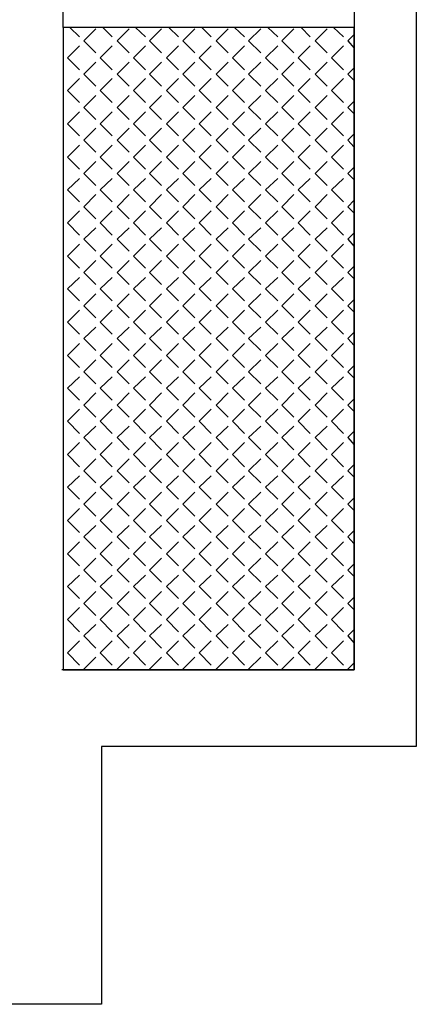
# Model space of a CAD drawing. Header units: millimetres. Extents: x -523 to 1404227, y -783705 to 1038705.
# Tile 64 of 256: x 100692 to 103066, y 121563 to 127448. Entities that reach past the tile are written whole.
import ezdxf

# ---------------------------------------------------------------- set-up
doc = ezdxf.new("R2010")
doc.units = ezdxf.units.MM
doc.layers.add('2. Obrys', color=7, linetype='Continuous', lineweight=30)
doc.layers.add('PDF _0', color=252, linetype='Continuous')

# ---------------------------------------------------------------- blocks, each defined once
blk = doc.blocks.new('A$C31e338d0')
at = {"layer": 'PDF _0', "color": 7, "lineweight": -3}
for points in [[(25562.5, 8530.1), (25562.5, 9613.9)], [(27675.1, 9482.6), (27302.5, 9482.6), (27302.5, 8530.1), (27302.5, 8390.3), (27302.5, 4690.2), (25554.1, 4690.2)], [(27675.1, 9482.6), (27675.1, 4232.9), (25791.1, 4232.9), (25791.1, 2691.9)], [(25791.1, 2691.9), (17188.4, 2691.9)]]:
    blk.add_lwpolyline(points, dxfattribs=at)
blk.add_lwpolyline([(25562.5, 8530.1), (25562.5, 4690.2), (27302.5, 4690.2), (27302.5, 8530.1)], close=True, dxfattribs=at)
at = {"layer": 'PDF _0', "lineweight": -3}
for points in [[(25600.6, 8530.1), (25659.9, 8475)], [(25685.3, 8449.6), (25757.3, 8521.6)], [(25799.6, 8530.1), (25854.6, 8475)], [(25884.3, 8449.6), (25956.2, 8521.6)], [(25994.4, 8530.1), (26053.6, 8475)], [(26079, 8449.6), (26151, 8521.6)], [(26193.3, 8530.1), (26252.6, 8475)], [(26278, 8449.6), (26350, 8521.6)], [(26392.3, 8530.1), (26447.3, 8475)], [(26477, 8449.6), (26549, 8521.6)], [(26587.1, 8530.1), (26646.3, 8475)], [(26671.7, 8449.6), (26743.7, 8521.6)], [(26786, 8530.1), (26845.3, 8475)], [(26870.7, 8449.6), (26942.7, 8521.6)], [(26985, 8530.1), (27040.1, 8475)], [(27069.7, 8449.6), (27141.7, 8521.6)], [(27179.8, 8530.1), (27239, 8475)], [(27264.4, 8449.6), (27302.5, 8487.7)], [(25587.9, 8348), (25659.9, 8420)], [(25685.3, 8449.6), (25757.3, 8377.6)], [(25782.7, 8348), (25854.6, 8420)], [(25884.3, 8449.6), (25956.2, 8377.6)], [(25981.7, 8348), (26053.6, 8420)], [(26079, 8449.6), (26151, 8377.6)], [(26180.6, 8348), (26252.6, 8420)], [(26278, 8449.6), (26350, 8377.6)], [(26375.4, 8348), (26447.3, 8420)], [(26477, 8449.6), (26549, 8377.6)], [(26574.4, 8348), (26646.3, 8420)], [(26671.7, 8449.6), (26743.7, 8377.6)], [(26773.3, 8348), (26845.3, 8420)], [(26870.7, 8449.6), (26942.7, 8377.6)], [(26968.1, 8348), (27040.1, 8420)], [(27069.7, 8449.6), (27141.7, 8377.6)], [(27167.1, 8348), (27239, 8420)], [(27264.4, 8449.6), (27302.5, 8407.3)], [(25587.9, 8348), (25659.9, 8276)], [(25685.3, 8250.6), (25757.3, 8322.6)], [(25782.7, 8348), (25854.6, 8276)], [(25884.3, 8250.6), (25956.2, 8322.6)], [(25981.7, 8348), (26053.6, 8276)], [(26079, 8250.6), (26151, 8322.6)], [(26180.6, 8348), (26252.6, 8276)], [(26278, 8250.6), (26350, 8322.6)], [(26375.4, 8348), (26447.3, 8276)], [(26477, 8250.6), (26549, 8322.6)], [(26574.4, 8348), (26646.3, 8276)], [(26671.7, 8250.6), (26743.7, 8322.6)], [(26773.3, 8348), (26845.3, 8276)], [(26870.7, 8250.6), (26942.7, 8322.6)], [(26968.1, 8348), (27040.1, 8276)], [(27069.7, 8250.6), (27141.7, 8322.6)], [(27167.1, 8348), (27239, 8276)], [(25685.3, 8250.6), (25757.3, 8178.7)], [(25884.3, 8250.6), (25956.2, 8178.7)], [(26079, 8250.6), (26151, 8178.7)], [(26278, 8250.6), (26350, 8178.7)], [(26477, 8250.6), (26549, 8178.7)], [(26671.7, 8250.6), (26743.7, 8178.7)], [(26870.7, 8250.6), (26942.7, 8178.7)], [(27069.7, 8250.6), (27141.7, 8178.7)], [(27264.4, 8250.6), (27302.5, 8288.7)], [(27264.4, 8250.6), (27302.5, 8212.5)], [(25587.9, 8153.3), (25659.9, 8225.2)], [(25782.7, 8153.3), (25854.6, 8225.2)], [(25981.7, 8153.3), (26053.6, 8225.2)], [(26180.6, 8153.3), (26252.6, 8225.2)], [(26375.4, 8153.3), (26447.3, 8225.2)], [(26574.4, 8153.3), (26646.3, 8225.2)], [(26773.3, 8153.3), (26845.3, 8225.2)], [(26968.1, 8153.3), (27040.1, 8225.2)], [(27167.1, 8153.3), (27239, 8225.2)], [(25587.9, 8153.3), (25659.9, 8081.3)], [(25685.3, 8051.7), (25757.3, 8123.6)], [(25782.7, 8153.3), (25854.6, 8081.3)], [(25884.3, 8051.7), (25956.2, 8123.6)], [(25981.7, 8153.3), (26053.6, 8081.3)], [(26079, 8051.7), (26151, 8123.6)], [(26180.6, 8153.3), (26252.6, 8081.3)], [(26278, 8051.7), (26350, 8123.6)], [(26375.4, 8153.3), (26447.3, 8081.3)], [(26477, 8051.7), (26549, 8123.6)], [(26574.4, 8153.3), (26646.3, 8081.3)], [(26671.7, 8051.7), (26743.7, 8123.6)], [(26773.3, 8153.3), (26845.3, 8081.3)], [(26870.7, 8051.7), (26942.7, 8123.6)], [(26968.1, 8153.3), (27040.1, 8081.3)], [(27069.7, 8051.7), (27141.7, 8123.6)], [(27167.1, 8153.3), (27239, 8081.3)], [(27264.4, 8051.7), (27302.5, 8089.8)], [(25587.9, 7954.3), (25659.9, 8026.3)], [(25685.3, 8051.7), (25757.3, 7979.7)], [(25782.7, 7954.3), (25854.6, 8026.3)], [(25884.3, 8051.7), (25956.2, 7979.7)], [(25981.7, 7954.3), (26053.6, 8026.3)], [(26079, 8051.7), (26151, 7979.7)], [(26180.6, 7954.3), (26252.6, 8026.3)], [(26278, 8051.7), (26350, 7979.7)], [(26375.4, 7954.3), (26447.3, 8026.3)], [(26477, 8051.7), (26549, 7979.7)], [(26574.4, 7954.3), (26646.3, 8026.3)], [(26671.7, 8051.7), (26743.7, 7979.7)], [(26773.3, 7954.3), (26845.3, 8026.3)], [(26870.7, 8051.7), (26942.7, 7979.7)], [(26968.1, 7954.3), (27040.1, 8026.3)], [(27069.7, 8051.7), (27141.7, 7979.7)], [(27167.1, 7954.3), (27239, 8026.3)], [(27264.4, 8051.7), (27302.5, 8013.6)], [(25587.9, 7954.3), (25659.9, 7882.3)], [(25782.7, 7954.3), (25854.6, 7882.3)], [(25981.7, 7954.3), (26053.6, 7882.3)], [(26180.6, 7954.3), (26252.6, 7882.3)], [(26375.4, 7954.3), (26447.3, 7882.3)], [(26574.4, 7954.3), (26646.3, 7882.3)], [(26773.3, 7954.3), (26845.3, 7882.3)], [(26968.1, 7954.3), (27040.1, 7882.3)], [(27167.1, 7954.3), (27239, 7882.3)], [(25685.3, 7856.9), (25757.3, 7928.9)], [(25884.3, 7856.9), (25956.2, 7928.9)], [(26079, 7856.9), (26151, 7928.9)], [(26278, 7856.9), (26350, 7928.9)], [(26477, 7856.9), (26549, 7928.9)], [(26671.7, 7856.9), (26743.7, 7928.9)], [(26870.7, 7856.9), (26942.7, 7928.9)], [(27069.7, 7856.9), (27141.7, 7928.9)], [(27264.4, 7856.9), (27302.5, 7895)], [(25587.9, 7755.3), (25659.9, 7827.3)], [(25685.3, 7856.9), (25757.3, 7784.9)], [(25782.7, 7755.3), (25854.6, 7827.3)], [(25884.3, 7856.9), (25956.2, 7784.9)], [(25981.7, 7755.3), (26053.6, 7827.3)], [(26079, 7856.9), (26151, 7784.9)], [(26180.6, 7755.3), (26252.6, 7827.3)], [(26278, 7856.9), (26350, 7784.9)], [(26375.4, 7755.3), (26447.3, 7827.3)], [(26477, 7856.9), (26549, 7784.9)], [(26574.4, 7755.3), (26646.3, 7827.3)], [(26671.7, 7856.9), (26743.7, 7784.9)], [(26773.3, 7755.3), (26845.3, 7827.3)], [(26870.7, 7856.9), (26942.7, 7784.9)], [(26968.1, 7755.3), (27040.1, 7827.3)], [(27069.7, 7856.9), (27141.7, 7784.9)], [(27167.1, 7755.3), (27239, 7827.3)], [(27264.4, 7856.9), (27302.5, 7814.6)], [(25587.9, 7755.3), (25659.9, 7683.3)], [(25685.3, 7657.9), (25757.3, 7729.9)], [(25782.7, 7755.3), (25854.6, 7683.3)], [(25884.3, 7657.9), (25956.2, 7729.9)], [(25981.7, 7755.3), (26053.6, 7683.3)], [(26079, 7657.9), (26151, 7729.9)], [(26180.6, 7755.3), (26252.6, 7683.3)], [(26278, 7657.9), (26350, 7729.9)], [(26375.4, 7755.3), (26447.3, 7683.3)], [(26477, 7657.9), (26549, 7729.9)], [(26574.4, 7755.3), (26646.3, 7683.3)], [(26671.7, 7657.9), (26743.7, 7729.9)], [(26773.3, 7755.3), (26845.3, 7683.3)], [(26870.7, 7657.9), (26942.7, 7729.9)], [(26968.1, 7755.3), (27040.1, 7683.3)], [(27069.7, 7657.9), (27141.7, 7729.9)], [(27167.1, 7755.3), (27239, 7683.3)], [(25685.3, 7657.9), (25757.3, 7586)], [(25884.3, 7657.9), (25956.2, 7586)], [(26079, 7657.9), (26151, 7586)], [(26278, 7657.9), (26350, 7586)], [(26477, 7657.9), (26549, 7586)], [(26671.7, 7657.9), (26743.7, 7586)], [(26870.7, 7657.9), (26942.7, 7586)], [(27069.7, 7657.9), (27141.7, 7586)], [(27264.4, 7657.9), (27302.5, 7696)], [(27264.4, 7657.9), (27302.5, 7619.8)], [(25587.9, 7560.6), (25659.9, 7628.3)], [(25782.7, 7560.6), (25854.6, 7628.3)], [(25981.7, 7560.6), (26053.6, 7628.3)], [(26180.6, 7560.6), (26252.6, 7628.3)], [(26375.4, 7560.6), (26447.3, 7628.3)], [(26574.4, 7560.6), (26646.3, 7628.3)], [(26773.3, 7560.6), (26845.3, 7628.3)], [(26968.1, 7560.6), (27040.1, 7628.3)], [(27167.1, 7560.6), (27239, 7628.3)], [(25587.9, 7560.6), (25659.9, 7488.6)], [(25782.7, 7560.6), (25854.6, 7488.6)], [(25981.7, 7560.6), (26053.6, 7488.6)], [(26180.6, 7560.6), (26252.6, 7488.6)], [(26375.4, 7560.6), (26447.3, 7488.6)], [(26574.4, 7560.6), (26646.3, 7488.6)], [(26773.3, 7560.6), (26845.3, 7488.6)], [(26968.1, 7560.6), (27040.1, 7488.6)], [(27167.1, 7560.6), (27239, 7488.6)], [(25685.3, 7458.9), (25757.3, 7530.9)], [(25884.3, 7458.9), (25956.2, 7530.9)], [(26079, 7458.9), (26151, 7530.9)], [(26278, 7458.9), (26350, 7530.9)], [(26477, 7458.9), (26549, 7530.9)], [(26671.7, 7458.9), (26743.7, 7530.9)], [(26870.7, 7458.9), (26942.7, 7530.9)], [(27069.7, 7458.9), (27141.7, 7530.9)], [(27264.4, 7458.9), (27302.5, 7497.1)], [(25587.9, 7361.6), (25659.9, 7433.5)], [(25685.3, 7458.9), (25757.3, 7387)], [(25782.7, 7361.6), (25854.6, 7433.5)], [(25884.3, 7458.9), (25956.2, 7387)], [(25981.7, 7361.6), (26053.6, 7433.5)], [(26079, 7458.9), (26151, 7387)], [(26180.6, 7361.6), (26252.6, 7433.5)], [(26278, 7458.9), (26350, 7387)], [(26375.4, 7361.6), (26447.3, 7433.5)], [(26477, 7458.9), (26549, 7387)], [(26574.4, 7361.6), (26646.3, 7433.5)], [(26671.7, 7458.9), (26743.7, 7387)], [(26773.3, 7361.6), (26845.3, 7433.5)], [(26870.7, 7458.9), (26942.7, 7387)], [(26968.1, 7361.6), (27040.1, 7433.5)], [(27069.7, 7458.9), (27141.7, 7387)], [(27167.1, 7361.6), (27239, 7433.5)], [(27264.4, 7458.9), (27302.5, 7420.8)], [(25587.9, 7361.6), (25659.9, 7289.6)], [(25782.7, 7361.6), (25854.6, 7289.6)], [(25981.7, 7361.6), (26053.6, 7289.6)], [(26180.6, 7361.6), (26252.6, 7289.6)], [(26375.4, 7361.6), (26447.3, 7289.6)], [(26574.4, 7361.6), (26646.3, 7289.6)], [(26773.3, 7361.6), (26845.3, 7289.6)], [(26968.1, 7361.6), (27040.1, 7289.6)], [(27167.1, 7361.6), (27239, 7289.6)], [(25685.3, 7264.2), (25757.3, 7331.9)], [(25884.3, 7264.2), (25956.2, 7331.9)], [(26079, 7264.2), (26151, 7331.9)], [(26278, 7264.2), (26350, 7331.9)], [(26477, 7264.2), (26549, 7331.9)], [(26671.7, 7264.2), (26743.7, 7331.9)], [(26870.7, 7264.2), (26942.7, 7331.9)], [(27069.7, 7264.2), (27141.7, 7331.9)], [(27264.4, 7264.2), (27302.5, 7302.3)], [(25685.3, 7264.2), (25757.3, 7192.2)], [(25884.3, 7264.2), (25956.2, 7192.2)], [(26079, 7264.2), (26151, 7192.2)], [(26278, 7264.2), (26350, 7192.2)], [(26477, 7264.2), (26549, 7192.2)], [(26671.7, 7264.2), (26743.7, 7192.2)], [(26870.7, 7264.2), (26942.7, 7192.2)], [(27069.7, 7264.2), (27141.7, 7192.2)], [(27264.4, 7264.2), (27302.5, 7221.9)], [(25587.9, 7162.6), (25659.9, 7234.6)], [(25782.7, 7162.6), (25854.6, 7234.6)], [(25981.7, 7162.6), (26053.6, 7234.6)], [(26180.6, 7162.6), (26252.6, 7234.6)], [(26375.4, 7162.6), (26447.3, 7234.6)], [(26574.4, 7162.6), (26646.3, 7234.6)], [(26773.3, 7162.6), (26845.3, 7234.6)], [(26968.1, 7162.6), (27040.1, 7234.6)], [(27167.1, 7162.6), (27239, 7234.6)], [(25587.9, 7162.6), (25659.9, 7090.6)], [(25685.3, 7065.2), (25757.3, 7137.2)], [(25782.7, 7162.6), (25854.6, 7090.6)], [(25884.3, 7065.2), (25956.2, 7137.2)], [(25981.7, 7162.6), (26053.6, 7090.6)], [(26079, 7065.2), (26151, 7137.2)], [(26180.6, 7162.6), (26252.6, 7090.6)], [(26278, 7065.2), (26350, 7137.2)], [(26375.4, 7162.6), (26447.3, 7090.6)], [(26477, 7065.2), (26549, 7137.2)], [(26574.4, 7162.6), (26646.3, 7090.6)], [(26671.7, 7065.2), (26743.7, 7137.2)], [(26773.3, 7162.6), (26845.3, 7090.6)], [(26870.7, 7065.2), (26942.7, 7137.2)], [(26968.1, 7162.6), (27040.1, 7090.6)], [(27069.7, 7065.2), (27141.7, 7137.2)], [(27167.1, 7162.6), (27239, 7090.6)], [(25685.3, 7065.2), (25757.3, 6993.3)], [(25884.3, 7065.2), (25956.2, 6993.3)], [(26079, 7065.2), (26151, 6993.3)], [(26278, 7065.2), (26350, 6993.3)], [(26477, 7065.2), (26549, 6993.3)], [(26671.7, 7065.2), (26743.7, 6993.3)], [(26870.7, 7065.2), (26942.7, 6993.3)], [(27069.7, 7065.2), (27141.7, 6993.3)], [(27264.4, 7065.2), (27302.5, 7103.3)], [(27264.4, 7065.2), (27302.5, 7027.1)], [(25587.9, 6967.9), (25659.9, 7035.6)], [(25782.7, 6967.9), (25854.6, 7035.6)], [(25981.7, 6967.9), (26053.6, 7035.6)], [(26180.6, 6967.9), (26252.6, 7035.6)], [(26375.4, 6967.9), (26447.3, 7035.6)], [(26574.4, 6967.9), (26646.3, 7035.6)], [(26773.3, 6967.9), (26845.3, 7035.6)], [(26968.1, 6967.9), (27040.1, 7035.6)], [(27167.1, 6967.9), (27239, 7035.6)], [(25587.9, 6967.9), (25659.9, 6895.9)], [(25782.7, 6967.9), (25854.6, 6895.9)], [(25981.7, 6967.9), (26053.6, 6895.9)], [(26180.6, 6967.9), (26252.6, 6895.9)], [(26375.4, 6967.9), (26447.3, 6895.9)], [(26574.4, 6967.9), (26646.3, 6895.9)], [(26773.3, 6967.9), (26845.3, 6895.9)], [(26968.1, 6967.9), (27040.1, 6895.9)], [(27167.1, 6967.9), (27239, 6895.9)], [(25685.3, 6866.2), (25757.3, 6938.2)], [(25884.3, 6866.2), (25956.2, 6938.2)], [(26079, 6866.2), (26151, 6938.2)], [(26278, 6866.2), (26350, 6938.2)], [(26477, 6866.2), (26549, 6938.2)], [(26671.7, 6866.2), (26743.7, 6938.2)], [(26870.7, 6866.2), (26942.7, 6938.2)], [(27069.7, 6866.2), (27141.7, 6938.2)], [(27264.4, 6866.2), (27302.5, 6904.3)], [(25587.9, 6768.9), (25659.9, 6840.8)], [(25685.3, 6866.2), (25757.3, 6794.3)], [(25782.7, 6768.9), (25854.6, 6840.8)], [(25884.3, 6866.2), (25956.2, 6794.3)], [(25981.7, 6768.9), (26053.6, 6840.8)], [(26079, 6866.2), (26151, 6794.3)], [(26180.6, 6768.9), (26252.6, 6840.8)], [(26278, 6866.2), (26350, 6794.3)], [(26375.4, 6768.9), (26447.3, 6840.8)], [(26477, 6866.2), (26549, 6794.3)], [(26574.4, 6768.9), (26646.3, 6840.8)], [(26671.7, 6866.2), (26743.7, 6794.3)], [(26773.3, 6768.9), (26845.3, 6840.8)], [(26870.7, 6866.2), (26942.7, 6794.3)], [(26968.1, 6768.9), (27040.1, 6840.8)], [(27069.7, 6866.2), (27141.7, 6794.3)], [(27167.1, 6768.9), (27239, 6840.8)], [(27264.4, 6866.2), (27302.5, 6828.1)], [(25587.9, 6768.9), (25659.9, 6696.9)], [(25782.7, 6768.9), (25854.6, 6696.9)], [(25981.7, 6768.9), (26053.6, 6696.9)], [(26180.6, 6768.9), (26252.6, 6696.9)], [(26375.4, 6768.9), (26447.3, 6696.9)], [(26574.4, 6768.9), (26646.3, 6696.9)], [(26773.3, 6768.9), (26845.3, 6696.9)], [(26968.1, 6768.9), (27040.1, 6696.9)], [(27167.1, 6768.9), (27239, 6696.9)], [(25685.3, 6671.5), (25757.3, 6739.2)], [(25884.3, 6671.5), (25956.2, 6739.2)], [(26079, 6671.5), (26151, 6739.2)], [(26278, 6671.5), (26350, 6739.2)], [(26477, 6671.5), (26549, 6739.2)], [(26671.7, 6671.5), (26743.7, 6739.2)], [(26870.7, 6671.5), (26942.7, 6739.2)], [(27069.7, 6671.5), (27141.7, 6739.2)], [(27264.4, 6671.5), (27302.5, 6709.6)], [(25685.3, 6671.5), (25757.3, 6599.5)], [(25884.3, 6671.5), (25956.2, 6599.5)], [(26079, 6671.5), (26151, 6599.5)], [(26278, 6671.5), (26350, 6599.5)], [(26477, 6671.5), (26549, 6599.5)], [(26671.7, 6671.5), (26743.7, 6599.5)], [(26870.7, 6671.5), (26942.7, 6599.5)], [(27069.7, 6671.5), (27141.7, 6599.5)], [(27264.4, 6671.5), (27302.5, 6629.2)], [(25587.9, 6569.9), (25659.9, 6641.9)], [(25782.7, 6569.9), (25854.6, 6641.9)], [(25981.7, 6569.9), (26053.6, 6641.9)], [(26180.6, 6569.9), (26252.6, 6641.9)], [(26375.4, 6569.9), (26447.3, 6641.9)], [(26574.4, 6569.9), (26646.3, 6641.9)], [(26773.3, 6569.9), (26845.3, 6641.9)], [(26968.1, 6569.9), (27040.1, 6641.9)], [(27167.1, 6569.9), (27239, 6641.9)], [(25587.9, 6569.9), (25659.9, 6497.9)], [(25685.3, 6472.5), (25757.3, 6544.5)], [(25782.7, 6569.9), (25854.6, 6497.9)], [(25884.3, 6472.5), (25956.2, 6544.5)], [(25981.7, 6569.9), (26053.6, 6497.9)], [(26079, 6472.5), (26151, 6544.5)], [(26180.6, 6569.9), (26252.6, 6497.9)], [(26278, 6472.5), (26350, 6544.5)], [(26375.4, 6569.9), (26447.3, 6497.9)], [(26477, 6472.5), (26549, 6544.5)], [(26574.4, 6569.9), (26646.3, 6497.9)], [(26671.7, 6472.5), (26743.7, 6544.5)], [(26773.3, 6569.9), (26845.3, 6497.9)], [(26870.7, 6472.5), (26942.7, 6544.5)], [(26968.1, 6569.9), (27040.1, 6497.9)], [(27069.7, 6472.5), (27141.7, 6544.5)], [(27167.1, 6569.9), (27239, 6497.9)], [(27264.4, 6472.5), (27302.5, 6510.6)], [(25587.9, 6375.1), (25659.9, 6442.9)], [(25685.3, 6472.5), (25757.3, 6400.5)], [(25782.7, 6375.1), (25854.6, 6442.9)], [(25884.3, 6472.5), (25956.2, 6400.5)], [(25981.7, 6375.1), (26053.6, 6442.9)], [(26079, 6472.5), (26151, 6400.5)], [(26180.6, 6375.1), (26252.6, 6442.9)], [(26278, 6472.5), (26350, 6400.5)], [(26375.4, 6375.1), (26447.3, 6442.9)], [(26477, 6472.5), (26549, 6400.5)], [(26574.4, 6375.1), (26646.3, 6442.9)], [(26671.7, 6472.5), (26743.7, 6400.5)], [(26773.3, 6375.1), (26845.3, 6442.9)], [(26870.7, 6472.5), (26942.7, 6400.5)], [(26968.1, 6375.1), (27040.1, 6442.9)], [(27069.7, 6472.5), (27141.7, 6400.5)], [(27167.1, 6375.1), (27239, 6442.9)], [(27264.4, 6472.5), (27302.5, 6434.4)], [(25587.9, 6375.1), (25659.9, 6303.2)], [(25782.7, 6375.1), (25854.6, 6303.2)], [(25981.7, 6375.1), (26053.6, 6303.2)], [(26180.6, 6375.1), (26252.6, 6303.2)], [(26375.4, 6375.1), (26447.3, 6303.2)], [(26574.4, 6375.1), (26646.3, 6303.2)], [(26773.3, 6375.1), (26845.3, 6303.2)], [(26968.1, 6375.1), (27040.1, 6303.2)], [(27167.1, 6375.1), (27239, 6303.2)], [(25685.3, 6273.5), (25757.3, 6345.5)], [(25884.3, 6273.5), (25956.2, 6345.5)], [(26079, 6273.5), (26151, 6345.5)], [(26278, 6273.5), (26350, 6345.5)], [(26477, 6273.5), (26549, 6345.5)], [(26671.7, 6273.5), (26743.7, 6345.5)], [(26870.7, 6273.5), (26942.7, 6345.5)], [(27069.7, 6273.5), (27141.7, 6345.5)], [(27264.4, 6273.5), (27302.5, 6311.6)], [(25587.9, 6176.2), (25659.9, 6248.1)], [(25685.3, 6273.5), (25757.3, 6201.6)], [(25782.7, 6176.2), (25854.6, 6248.1)], [(25884.3, 6273.5), (25956.2, 6201.6)], [(25981.7, 6176.2), (26053.6, 6248.1)], [(26079, 6273.5), (26151, 6201.6)], [(26180.6, 6176.2), (26252.6, 6248.1)], [(26278, 6273.5), (26350, 6201.6)], [(26375.4, 6176.2), (26447.3, 6248.1)], [(26477, 6273.5), (26549, 6201.6)], [(26574.4, 6176.2), (26646.3, 6248.1)], [(26671.7, 6273.5), (26743.7, 6201.6)], [(26773.3, 6176.2), (26845.3, 6248.1)], [(26870.7, 6273.5), (26942.7, 6201.6)], [(26968.1, 6176.2), (27040.1, 6248.1)], [(27069.7, 6273.5), (27141.7, 6201.6)], [(27167.1, 6176.2), (27239, 6248.1)], [(27264.4, 6273.5), (27302.5, 6235.4)], [(25587.9, 6176.2), (25659.9, 6104.2)], [(25685.3, 6078.8), (25757.3, 6146.5)], [(25782.7, 6176.2), (25854.6, 6104.2)], [(25884.3, 6078.8), (25956.2, 6146.5)], [(25981.7, 6176.2), (26053.6, 6104.2)], [(26079, 6078.8), (26151, 6146.5)], [(26180.6, 6176.2), (26252.6, 6104.2)], [(26278, 6078.8), (26350, 6146.5)], [(26375.4, 6176.2), (26447.3, 6104.2)], [(26477, 6078.8), (26549, 6146.5)], [(26574.4, 6176.2), (26646.3, 6104.2)], [(26671.7, 6078.8), (26743.7, 6146.5)], [(26773.3, 6176.2), (26845.3, 6104.2)], [(26870.7, 6078.8), (26942.7, 6146.5)], [(26968.1, 6176.2), (27040.1, 6104.2)], [(27069.7, 6078.8), (27141.7, 6146.5)], [(27167.1, 6176.2), (27239, 6104.2)], [(25685.3, 6078.8), (25757.3, 6006.8)], [(25884.3, 6078.8), (25956.2, 6006.8)], [(26079, 6078.8), (26151, 6006.8)], [(26278, 6078.8), (26350, 6006.8)], [(26477, 6078.8), (26549, 6006.8)], [(26671.7, 6078.8), (26743.7, 6006.8)], [(26870.7, 6078.8), (26942.7, 6006.8)], [(27069.7, 6078.8), (27141.7, 6006.8)], [(27264.4, 6078.8), (27302.5, 6116.9)], [(27264.4, 6078.8), (27302.5, 6036.5)], [(25587.9, 5977.2), (25659.9, 6049.2)], [(25782.7, 5977.2), (25854.6, 6049.2)], [(25981.7, 5977.2), (26053.6, 6049.2)], [(26180.6, 5977.2), (26252.6, 6049.2)], [(26375.4, 5977.2), (26447.3, 6049.2)], [(26574.4, 5977.2), (26646.3, 6049.2)], [(26773.3, 5977.2), (26845.3, 6049.2)], [(26968.1, 5977.2), (27040.1, 6049.2)], [(27167.1, 5977.2), (27239, 6049.2)], [(25587.9, 5977.2), (25659.9, 5905.2)], [(25685.3, 5879.8), (25757.3, 5951.8)], [(25782.7, 5977.2), (25854.6, 5905.2)], [(25884.3, 5879.8), (25956.2, 5951.8)], [(25981.7, 5977.2), (26053.6, 5905.2)], [(26079, 5879.8), (26151, 5951.8)], [(26180.6, 5977.2), (26252.6, 5905.2)], [(26278, 5879.8), (26350, 5951.8)], [(26375.4, 5977.2), (26447.3, 5905.2)], [(26477, 5879.8), (26549, 5951.8)], [(26574.4, 5977.2), (26646.3, 5905.2)], [(26671.7, 5879.8), (26743.7, 5951.8)], [(26773.3, 5977.2), (26845.3, 5905.2)], [(26870.7, 5879.8), (26942.7, 5951.8)], [(26968.1, 5977.2), (27040.1, 5905.2)], [(27069.7, 5879.8), (27141.7, 5951.8)], [(27167.1, 5977.2), (27239, 5905.2)], [(27264.4, 5879.8), (27302.5, 5917.9)], [(25587.9, 5782.4), (25659.9, 5850.2)], [(25685.3, 5879.8), (25757.3, 5807.8)], [(25782.7, 5782.4), (25854.6, 5850.2)], [(25884.3, 5879.8), (25956.2, 5807.8)], [(25981.7, 5782.4), (26053.6, 5850.2)], [(26079, 5879.8), (26151, 5807.8)], [(26180.6, 5782.4), (26252.6, 5850.2)], [(26278, 5879.8), (26350, 5807.8)], [(26375.4, 5782.4), (26447.3, 5850.2)], [(26477, 5879.8), (26549, 5807.8)], [(26574.4, 5782.4), (26646.3, 5850.2)], [(26671.7, 5879.8), (26743.7, 5807.8)], [(26773.3, 5782.4), (26845.3, 5850.2)], [(26870.7, 5879.8), (26942.7, 5807.8)], [(26968.1, 5782.4), (27040.1, 5850.2)], [(27069.7, 5879.8), (27141.7, 5807.8)], [(27167.1, 5782.4), (27239, 5850.2)], [(27264.4, 5879.8), (27302.5, 5841.7)], [(25587.9, 5782.4), (25659.9, 5710.5)], [(25782.7, 5782.4), (25854.6, 5710.5)], [(25981.7, 5782.4), (26053.6, 5710.5)], [(26180.6, 5782.4), (26252.6, 5710.5)], [(26375.4, 5782.4), (26447.3, 5710.5)], [(26574.4, 5782.4), (26646.3, 5710.5)], [(26773.3, 5782.4), (26845.3, 5710.5)], [(26968.1, 5782.4), (27040.1, 5710.5)], [(27167.1, 5782.4), (27239, 5710.5)], [(25685.3, 5680.8), (25757.3, 5752.8)], [(25884.3, 5680.8), (25956.2, 5752.8)], [(26079, 5680.8), (26151, 5752.8)], [(26278, 5680.8), (26350, 5752.8)], [(26477, 5680.8), (26549, 5752.8)], [(26671.7, 5680.8), (26743.7, 5752.8)], [(26870.7, 5680.8), (26942.7, 5752.8)], [(27069.7, 5680.8), (27141.7, 5752.8)], [(27264.4, 5680.8), (27302.5, 5718.9)], [(25587.9, 5583.5), (25659.9, 5655.4)], [(25685.3, 5680.8), (25757.3, 5608.9)], [(25782.7, 5583.5), (25854.6, 5655.4)], [(25884.3, 5680.8), (25956.2, 5608.9)], [(25981.7, 5583.5), (26053.6, 5655.4)], [(26079, 5680.8), (26151, 5608.9)], [(26180.6, 5583.5), (26252.6, 5655.4)], [(26278, 5680.8), (26350, 5608.9)], [(26375.4, 5583.5), (26447.3, 5655.4)], [(26477, 5680.8), (26549, 5608.9)], [(26574.4, 5583.5), (26646.3, 5655.4)], [(26671.7, 5680.8), (26743.7, 5608.9)], [(26773.3, 5583.5), (26845.3, 5655.4)], [(26870.7, 5680.8), (26942.7, 5608.9)], [(26968.1, 5583.5), (27040.1, 5655.4)], [(27069.7, 5680.8), (27141.7, 5608.9)], [(27167.1, 5583.5), (27239, 5655.4)], [(27264.4, 5680.8), (27302.5, 5642.7)], [(25587.9, 5583.5), (25659.9, 5511.5)], [(25685.3, 5486.1), (25757.3, 5553.8)], [(25782.7, 5583.5), (25854.6, 5511.5)], [(25884.3, 5486.1), (25956.2, 5553.8)], [(25981.7, 5583.5), (26053.6, 5511.5)], [(26079, 5486.1), (26151, 5553.8)], [(26180.6, 5583.5), (26252.6, 5511.5)], [(26278, 5486.1), (26350, 5553.8)], [(26375.4, 5583.5), (26447.3, 5511.5)], [(26477, 5486.1), (26549, 5553.8)], [(26574.4, 5583.5), (26646.3, 5511.5)], [(26671.7, 5486.1), (26743.7, 5553.8)], [(26773.3, 5583.5), (26845.3, 5511.5)], [(26870.7, 5486.1), (26942.7, 5553.8)], [(26968.1, 5583.5), (27040.1, 5511.5)], [(27069.7, 5486.1), (27141.7, 5553.8)], [(27167.1, 5583.5), (27239, 5511.5)], [(25685.3, 5486.1), (25757.3, 5414.1)], [(25884.3, 5486.1), (25956.2, 5414.1)], [(26079, 5486.1), (26151, 5414.1)], [(26278, 5486.1), (26350, 5414.1)], [(26477, 5486.1), (26549, 5414.1)], [(26671.7, 5486.1), (26743.7, 5414.1)], [(26870.7, 5486.1), (26942.7, 5414.1)], [(27069.7, 5486.1), (27141.7, 5414.1)], [(27264.4, 5486.1), (27302.5, 5524.2)], [(27264.4, 5486.1), (27302.5, 5443.8)], [(25587.9, 5384.5), (25659.9, 5456.5)], [(25782.7, 5384.5), (25854.6, 5456.5)], [(25981.7, 5384.5), (26053.6, 5456.5)], [(26180.6, 5384.5), (26252.6, 5456.5)], [(26375.4, 5384.5), (26447.3, 5456.5)], [(26574.4, 5384.5), (26646.3, 5456.5)], [(26773.3, 5384.5), (26845.3, 5456.5)], [(26968.1, 5384.5), (27040.1, 5456.5)], [(27167.1, 5384.5), (27239, 5456.5)], [(25587.9, 5384.5), (25659.9, 5312.5)], [(25685.3, 5287.1), (25757.3, 5359.1)], [(25782.7, 5384.5), (25854.6, 5312.5)], [(25884.3, 5287.1), (25956.2, 5359.1)], [(25981.7, 5384.5), (26053.6, 5312.5)], [(26079, 5287.1), (26151, 5359.1)], [(26180.6, 5384.5), (26252.6, 5312.5)], [(26278, 5287.1), (26350, 5359.1)], [(26375.4, 5384.5), (26447.3, 5312.5)], [(26477, 5287.1), (26549, 5359.1)], [(26574.4, 5384.5), (26646.3, 5312.5)], [(26671.7, 5287.1), (26743.7, 5359.1)], [(26773.3, 5384.5), (26845.3, 5312.5)], [(26870.7, 5287.1), (26942.7, 5359.1)], [(26968.1, 5384.5), (27040.1, 5312.5)], [(27069.7, 5287.1), (27141.7, 5359.1)], [(27167.1, 5384.5), (27239, 5312.5)], [(27264.4, 5287.1), (27302.5, 5325.2)], [(25587.9, 5189.7), (25659.9, 5257.5)], [(25685.3, 5287.1), (25757.3, 5215.1)], [(25782.7, 5189.7), (25854.6, 5257.5)], [(25884.3, 5287.1), (25956.2, 5215.1)], [(25981.7, 5189.7), (26053.6, 5257.5)], [(26079, 5287.1), (26151, 5215.1)], [(26180.6, 5189.7), (26252.6, 5257.5)], [(26278, 5287.1), (26350, 5215.1)], [(26375.4, 5189.7), (26447.3, 5257.5)], [(26477, 5287.1), (26549, 5215.1)], [(26574.4, 5189.7), (26646.3, 5257.5)], [(26671.7, 5287.1), (26743.7, 5215.1)], [(26773.3, 5189.7), (26845.3, 5257.5)], [(26870.7, 5287.1), (26942.7, 5215.1)], [(26968.1, 5189.7), (27040.1, 5257.5)], [(27069.7, 5287.1), (27141.7, 5215.1)], [(27167.1, 5189.7), (27239, 5257.5)], [(27264.4, 5287.1), (27302.5, 5249)], [(25587.9, 5189.7), (25659.9, 5117.8)], [(25782.7, 5189.7), (25854.6, 5117.8)], [(25981.7, 5189.7), (26053.6, 5117.8)], [(26180.6, 5189.7), (26252.6, 5117.8)], [(26375.4, 5189.7), (26447.3, 5117.8)], [(26574.4, 5189.7), (26646.3, 5117.8)], [(26773.3, 5189.7), (26845.3, 5117.8)], [(26968.1, 5189.7), (27040.1, 5117.8)], [(27167.1, 5189.7), (27239, 5117.8)], [(25685.3, 5088.1), (25757.3, 5160.1)], [(25884.3, 5088.1), (25956.2, 5160.1)], [(26079, 5088.1), (26151, 5160.1)], [(26278, 5088.1), (26350, 5160.1)], [(26477, 5088.1), (26549, 5160.1)], [(26671.7, 5088.1), (26743.7, 5160.1)], [(26870.7, 5088.1), (26942.7, 5160.1)], [(27069.7, 5088.1), (27141.7, 5160.1)], [(27264.4, 5088.1), (27302.5, 5126.2)], [(25587.9, 4990.8), (25659.9, 5062.7)], [(25685.3, 5088.1), (25757.3, 5016.2)], [(25782.7, 4990.8), (25854.6, 5062.7)], [(25884.3, 5088.1), (25956.2, 5016.2)], [(25981.7, 4990.8), (26053.6, 5062.7)], [(26079, 5088.1), (26151, 5016.2)], [(26180.6, 4990.8), (26252.6, 5062.7)], [(26278, 5088.1), (26350, 5016.2)], [(26375.4, 4990.8), (26447.3, 5062.7)], [(26477, 5088.1), (26549, 5016.2)], [(26574.4, 4990.8), (26646.3, 5062.7)], [(26671.7, 5088.1), (26743.7, 5016.2)], [(26773.3, 4990.8), (26845.3, 5062.7)], [(26870.7, 5088.1), (26942.7, 5016.2)], [(26968.1, 4990.8), (27040.1, 5062.7)], [(27069.7, 5088.1), (27141.7, 5016.2)], [(27167.1, 4990.8), (27239, 5062.7)], [(27264.4, 5088.1), (27302.5, 5050)], [(25587.9, 4990.8), (25659.9, 4918.8)], [(25685.3, 4893.4), (25757.3, 4961.1)], [(25782.7, 4990.8), (25854.6, 4918.8)], [(25884.3, 4893.4), (25956.2, 4961.1)], [(25981.7, 4990.8), (26053.6, 4918.8)], [(26079, 4893.4), (26151, 4961.1)], [(26180.6, 4990.8), (26252.6, 4918.8)], [(26278, 4893.4), (26350, 4961.1)], [(26375.4, 4990.8), (26447.3, 4918.8)], [(26477, 4893.4), (26549, 4961.1)], [(26574.4, 4990.8), (26646.3, 4918.8)], [(26671.7, 4893.4), (26743.7, 4961.1)], [(26773.3, 4990.8), (26845.3, 4918.8)], [(26870.7, 4893.4), (26942.7, 4961.1)], [(26968.1, 4990.8), (27040.1, 4918.8)], [(27069.7, 4893.4), (27141.7, 4961.1)], [(27167.1, 4990.8), (27239, 4918.8)], [(25685.3, 4893.4), (25757.3, 4821.4)], [(25884.3, 4893.4), (25956.2, 4821.4)], [(26079, 4893.4), (26151, 4821.4)], [(26278, 4893.4), (26350, 4821.4)], [(26477, 4893.4), (26549, 4821.4)], [(26671.7, 4893.4), (26743.7, 4821.4)], [(26870.7, 4893.4), (26942.7, 4821.4)], [(27069.7, 4893.4), (27141.7, 4821.4)], [(27264.4, 4893.4), (27302.5, 4931.5)], [(27264.4, 4893.4), (27302.5, 4851)], [(25587.9, 4791.8), (25659.9, 4863.7)], [(25782.7, 4791.8), (25854.6, 4863.7)], [(25981.7, 4791.8), (26053.6, 4863.7)], [(26180.6, 4791.8), (26252.6, 4863.7)], [(26375.4, 4791.8), (26447.3, 4863.7)], [(26574.4, 4791.8), (26646.3, 4863.7)], [(26773.3, 4791.8), (26845.3, 4863.7)], [(26968.1, 4791.8), (27040.1, 4863.7)], [(27167.1, 4791.8), (27239, 4863.7)], [(25587.9, 4791.8), (25659.9, 4719.8)], [(25782.7, 4791.8), (25854.6, 4719.8)], [(25981.7, 4791.8), (26053.6, 4719.8)], [(26180.6, 4791.8), (26252.6, 4719.8)], [(26375.4, 4791.8), (26447.3, 4719.8)], [(26574.4, 4791.8), (26646.3, 4719.8)], [(26773.3, 4791.8), (26845.3, 4719.8)], [(26968.1, 4791.8), (27040.1, 4719.8)], [(27167.1, 4791.8), (27239, 4719.8)], [(25685.3, 4694.4), (25757.3, 4766.4)], [(25884.3, 4694.4), (25956.2, 4766.4)], [(26079, 4694.4), (26151, 4766.4)], [(26278, 4694.4), (26350, 4766.4)], [(26477, 4694.4), (26549, 4766.4)], [(26671.7, 4694.4), (26743.7, 4766.4)], [(26870.7, 4694.4), (26942.7, 4766.4)], [(27069.7, 4694.4), (27141.7, 4766.4)], [(27264.4, 4694.4), (27302.5, 4732.5)], [(25685.3, 4694.4), (25685.3, 4690.2)], [(25884.3, 4694.4), (25884.3, 4690.2)], [(26079, 4694.4), (26083.3, 4690.2)], [(26278, 4694.4), (26278, 4690.2)], [(26477, 4694.4), (26477, 4690.2)], [(26671.7, 4694.4), (26676, 4690.2)], [(26870.7, 4694.4), (26870.7, 4690.2)], [(27069.7, 4694.4), (27069.7, 4690.2)], [(27264.4, 4694.4), (27268.7, 4690.2)]]:
    blk.add_lwpolyline(points, dxfattribs=at)

msp = doc.modelspace()

# ---------------------------------------------------------------- block references
at = {"layer": '2. Obrys'}
msp.add_blockref('A$C31e338d0', (75390.84, 118871.37), dxfattribs=at)

doc.saveas('drawing.dxf')
